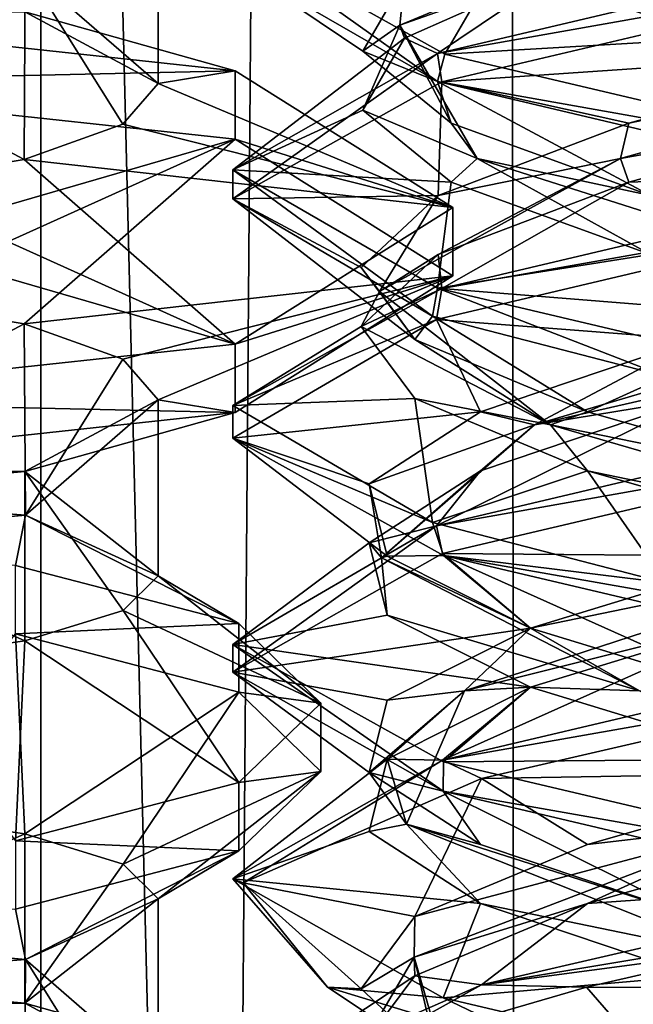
# Model space of a CAD drawing. Header units: millimetres. Extents: x -18.9 to 18.9, y -8.8 to 39.
# Tile 97 of 256: x 8 to 9.3, y 2.7 to 4.8. Entities that reach past the tile are written whole.
import ezdxf

# ---------------------------------------------------------------- set-up
doc = ezdxf.new("R2010")
doc.units = ezdxf.units.MM
doc.header["$LTSCALE"] = 65.185185
for name, color, linetype in [('1', 7, 'CONTINUOUS'), ('15', 7, 'CONTINUOUS'), ('1544', 7, 'CONTINUOUS'), ('1545', 7, 'CONTINUOUS'), ('1606', 7, 'CONTINUOUS'), ('1608', 7, 'CONTINUOUS'), ('1610', 7, 'CONTINUOUS'), ('1612', 7, 'CONTINUOUS'), ('1614', 7, 'CONTINUOUS'), ('1616', 7, 'CONTINUOUS'), ('1626', 7, 'CONTINUOUS'), ('1853', 7, 'CONTINUOUS'), ('1861', 7, 'CONTINUOUS'), ('1862', 7, 'CONTINUOUS'), ('1863', 7, 'CONTINUOUS'), ('1864', 7, 'CONTINUOUS'), ('1874', 7, 'CONTINUOUS'), ('1875', 7, 'CONTINUOUS'), ('1876', 7, 'CONTINUOUS'), ('1886', 7, 'CONTINUOUS'), ('1887', 7, 'CONTINUOUS'), ('1888', 7, 'CONTINUOUS'), ('1906', 7, 'CONTINUOUS'), ('1907', 7, 'CONTINUOUS'), ('1908', 7, 'CONTINUOUS'), ('1909', 7, 'CONTINUOUS'), ('7', 7, 'CONTINUOUS'), ('8', 7, 'CONTINUOUS')]:
    doc.layers.add(name, color=color, linetype=linetype)

msp = doc.modelspace()

# ---------------------------------------------------------------- linework, layer by layer
at = {"layer": '1', "color": 7, "linetype": 'Continuous'}
for points in [[(4.2931, 26.4, -16.8621), (9.0291, 26.4, -14.874), (6.4071, -3.5, -16.1774), (4.2931, 26.4, -16.8621)], [(6.4071, -3.5, -16.1774), (9.0291, 26.4, -14.874), (9.0598, -3.5, -14.8553), (6.4071, -3.5, -16.1774)], [(9.0291, 26.4, -14.874), (12.9799, 26.4, -11.588), (9.0598, -3.5, -14.8553), (9.0291, 26.4, -14.874)], [(9.0598, -3.5, -14.8553), (12.9799, 26.4, -11.588), (11.4495, -3.5, -13.1023), (9.0598, -3.5, -14.8553)]]:
    msp.add_3dface(points, dxfattribs=at)
at = {"layer": '15', "color": 7, "linetype": 'Continuous'}
for points in [[(9.1871, 26.4658, 14.7769), (10.7441, -3.5, 13.6867), (9.3172, 26.6, 14.6952), (9.1871, 26.4658, 14.7769)], [(9.021, 26.4, 14.8789), (10.7441, -3.5, 13.6867), (9.1731, 26.4554, 14.7856), (9.021, 26.4, 14.8789)], [(9.1731, 26.4554, 14.7856), (10.7441, -3.5, 13.6867), (9.1871, 26.4658, 14.7769), (9.1731, 26.4554, 14.7856)], [(5.9019, -3.5, 16.3685), (9.021, 26.4, 14.8789), (3.603, 26.4, 17.0228), (5.9019, -3.5, 16.3685)], [(5.9019, -3.5, 16.3685), (10.7441, -3.5, 13.6867), (9.021, 26.4, 14.8789), (5.9019, -3.5, 16.3685)]]:
    msp.add_3dface(points, dxfattribs=at)
at = {"layer": '1544', "color": 7, "linetype": 'Continuous'}
for points in [[(8.3, 4.6849, -12.2082), (8.0176, 4.837, -12.884), (8.3, 5.0576, -12.2082), (8.3, 4.6849, -12.2082)], [(7.35, 3.8215, -13.1582), (7.7081, 4.2265, -13.0881), (8.0159, 4.1761, -12.8858), (7.35, 3.8215, -13.1582)], [(8.019, 3.7707, -12.8826), (7.35, 3.8215, -13.1582), (8.0159, 4.1761, -12.8858), (8.019, 3.7707, -12.8826)], [(8.019, 3.7707, -12.8826), (8.0159, 4.1761, -12.8858), (8.2256, 4.1014, -12.5767), (8.019, 3.7707, -12.8826)], [(8.019, 3.7707, -12.8826), (8.2256, 4.1014, -12.5767), (8.3, 4.0151, -12.2082), (8.019, 3.7707, -12.8826)], [(8.3, 3.6424, -12.2082), (8.019, 3.7707, -12.8826), (8.3, 4.0151, -12.2082), (8.3, 3.6424, -12.2082)], [(7.7094, 3.1397, -13.0876), (8.0174, 3.0954, -12.8843), (7.35, 2.797, -13.1582), (7.7094, 3.1397, -13.0876)], [(7.35, 2.797, -13.1582), (8.0174, 3.0954, -12.8843), (8.0176, 2.737, -12.884), (7.35, 2.797, -13.1582)], [(8.0174, 3.0954, -12.8843), (8.2261, 3.031, -12.5756), (8.0176, 2.737, -12.884), (8.0174, 3.0954, -12.8843)], [(8.2261, 3.031, -12.5756), (8.3, 2.9576, -12.2082), (8.0176, 2.737, -12.884), (8.2261, 3.031, -12.5756)], [(8.3, 2.9576, -12.2082), (8.3, 2.5849, -12.2082), (8.0176, 2.737, -12.884), (8.3, 2.9576, -12.2082)]]:
    msp.add_3dface(points, dxfattribs=at)
at = {"layer": '1545', "color": 7, "linetype": 'Continuous'}
for points in [[(8.3, 4.6849, -12.2082), (8.3, 5.0576, -12.2082), (8.0185, 4.9292, -11.5332), (8.3, 4.6849, -12.2082)], [(7.35, 4.8785, -11.2582), (8.0159, 4.5239, -11.5306), (8.0185, 4.9292, -11.5332), (7.35, 4.8785, -11.2582)], [(8.0159, 4.5239, -11.5306), (8.2256, 4.5986, -11.8396), (8.0185, 4.9292, -11.5332), (8.0159, 4.5239, -11.5306)], [(8.2256, 4.5986, -11.8396), (8.3, 4.6849, -12.2082), (8.0185, 4.9292, -11.5332), (8.2256, 4.5986, -11.8396)], [(7.7081, 4.4735, -11.3283), (8.0159, 4.5239, -11.5306), (7.35, 4.8785, -11.2582), (7.7081, 4.4735, -11.3283)], [(8.3, 3.6424, -12.2082), (8.3, 4.0151, -12.2082), (8.0176, 3.863, -11.5323), (8.3, 3.6424, -12.2082)], [(8.0174, 3.5046, -11.5321), (8.0176, 3.863, -11.5323), (7.35, 3.803, -11.2582), (8.0174, 3.5046, -11.5321)], [(8.0174, 3.5046, -11.5321), (8.2261, 3.569, -11.8408), (8.0176, 3.863, -11.5323), (8.0174, 3.5046, -11.5321)], [(8.2261, 3.569, -11.8408), (8.3, 3.6424, -12.2082), (8.0176, 3.863, -11.5323), (8.2261, 3.569, -11.8408)], [(7.7093, 3.4603, -11.3288), (8.0174, 3.5046, -11.5321), (7.35, 3.803, -11.2582), (7.7093, 3.4603, -11.3288)], [(8.3, 2.9576, -12.2082), (8.019, 2.8293, -11.5337), (8.3, 2.5849, -12.2082), (8.3, 2.9576, -12.2082)], [(8.019, 2.8293, -11.5337), (7.35, 2.7785, -11.2582), (8.0159, 2.4239, -11.5306), (8.019, 2.8293, -11.5337)], [(8.019, 2.8293, -11.5337), (8.0159, 2.4239, -11.5306), (8.2256, 2.4986, -11.8396), (8.019, 2.8293, -11.5337)], [(8.019, 2.8293, -11.5337), (8.2256, 2.4986, -11.8396), (8.3, 2.5849, -12.2082), (8.019, 2.8293, -11.5337)], [(7.35, 2.7785, -11.2582), (7.7081, 2.3735, -11.3283), (8.0159, 2.4239, -11.5306), (7.35, 2.7785, -11.2582)]]:
    msp.add_3dface(points, dxfattribs=at)
at = {"layer": '1606', "color": 7, "linetype": 'Continuous'}
for points in [[(8.4715, 3.5408, -12.8139), (7.9975, 3.5191, -13.3106), (7.9975, 3.664, -13.2716), (8.4715, 3.5408, -12.8139)], [(8.4715, 3.3959, -12.8529), (7.9975, 3.5191, -13.3106), (8.4715, 3.5408, -12.8139), (8.4715, 3.3959, -12.8529)], [(8.645, 3.3724, -12.1887), (8.4715, 3.3959, -12.8529), (8.4715, 3.5408, -12.8139), (8.645, 3.3724, -12.1887)], [(8.645, 3.2276, -12.2277), (8.4715, 3.3959, -12.8529), (8.645, 3.3724, -12.1887), (8.645, 3.2276, -12.2277)], [(8.4715, 3.2041, -11.5635), (8.645, 3.2276, -12.2277), (8.645, 3.3724, -12.1887), (8.4715, 3.2041, -11.5635)], [(8.4715, 3.0592, -11.6025), (8.645, 3.2276, -12.2277), (8.4715, 3.2041, -11.5635), (8.4715, 3.0592, -11.6025)], [(7.9975, 3.0809, -11.1058), (8.4715, 3.0592, -11.6025), (8.4715, 3.2041, -11.5635), (7.9975, 3.0809, -11.1058)], [(7.9975, 2.936, -11.1448), (8.4715, 3.0592, -11.6025), (7.9975, 3.0809, -11.1058), (7.9975, 2.936, -11.1448)]]:
    msp.add_3dface(points, dxfattribs=at)
at = {"layer": '1608', "color": 7, "linetype": 'Continuous'}
for points in [[(7.7094, 3.1397, -13.0876), (7.9975, 3.5191, -13.3106), (8.0174, 3.0954, -12.8843), (7.7094, 3.1397, -13.0876)], [(7.9975, 3.5191, -13.3106), (8.4715, 3.3959, -12.8529), (8.0174, 3.0954, -12.8843), (7.9975, 3.5191, -13.3106)], [(8.0174, 3.0954, -12.8843), (8.4715, 3.3959, -12.8529), (8.2261, 3.031, -12.5756), (8.0174, 3.0954, -12.8843)], [(8.4715, 3.3959, -12.8529), (8.645, 3.2276, -12.2277), (8.2261, 3.031, -12.5756), (8.4715, 3.3959, -12.8529)], [(8.2261, 3.031, -12.5756), (8.645, 3.2276, -12.2277), (8.3, 2.9576, -12.2082), (8.2261, 3.031, -12.5756)], [(8.645, 3.2276, -12.2277), (8.4715, 3.0592, -11.6025), (8.3, 2.9576, -12.2082), (8.645, 3.2276, -12.2277)], [(8.4715, 3.0592, -11.6025), (7.9975, 2.936, -11.1448), (8.019, 2.8293, -11.5337), (8.4715, 3.0592, -11.6025)], [(8.3, 2.9576, -12.2082), (8.4715, 3.0592, -11.6025), (8.019, 2.8293, -11.5337), (8.3, 2.9576, -12.2082)], [(7.9975, 2.936, -11.1448), (7.35, 2.8909, -10.9772), (8.019, 2.8293, -11.5337), (7.9975, 2.936, -11.1448)], [(8.019, 2.8293, -11.5337), (7.35, 2.8909, -10.9772), (7.35, 2.7785, -11.2582), (8.019, 2.8293, -11.5337)]]:
    msp.add_3dface(points, dxfattribs=at)
at = {"layer": '1610', "color": 7, "linetype": 'Continuous'}
for points in [[(8.019, 3.7707, -12.8826), (7.35, 3.7091, -13.4392), (7.35, 3.8215, -13.1582), (8.019, 3.7707, -12.8826)], [(7.9975, 3.664, -13.2716), (7.35, 3.7091, -13.4392), (8.019, 3.7707, -12.8826), (7.9975, 3.664, -13.2716)], [(8.4715, 3.5408, -12.8139), (7.9975, 3.664, -13.2716), (8.019, 3.7707, -12.8826), (8.4715, 3.5408, -12.8139)], [(8.3, 3.6424, -12.2082), (8.4715, 3.5408, -12.8139), (8.019, 3.7707, -12.8826), (8.3, 3.6424, -12.2082)], [(8.2261, 3.569, -11.8408), (8.645, 3.3724, -12.1887), (8.3, 3.6424, -12.2082), (8.2261, 3.569, -11.8408)], [(8.645, 3.3724, -12.1887), (8.4715, 3.5408, -12.8139), (8.3, 3.6424, -12.2082), (8.645, 3.3724, -12.1887)], [(8.0174, 3.5046, -11.5321), (8.4715, 3.2041, -11.5635), (8.2261, 3.569, -11.8408), (8.0174, 3.5046, -11.5321)], [(8.4715, 3.2041, -11.5635), (8.645, 3.3724, -12.1887), (8.2261, 3.569, -11.8408), (8.4715, 3.2041, -11.5635)], [(7.7093, 3.4603, -11.3288), (7.9975, 3.0809, -11.1058), (8.0174, 3.5046, -11.5321), (7.7093, 3.4603, -11.3288)], [(7.9975, 3.0809, -11.1058), (8.4715, 3.2041, -11.5635), (8.0174, 3.5046, -11.5321), (7.9975, 3.0809, -11.1058)]]:
    msp.add_3dface(points, dxfattribs=at)
at = {"layer": '1612', "color": 7, "linetype": 'Continuous'}
for points in [[(8.4637, 4.712, -13.2641), (7.35, 4.687, -13.7485), (7.35, 4.8319, -13.7095), (8.4637, 4.712, -13.2641)], [(8.4637, 4.5671, -13.3031), (7.35, 4.687, -13.7485), (8.4637, 4.712, -13.2641), (8.4637, 4.5671, -13.3031)], [(8.925, 4.4224, -12.1887), (8.4637, 4.5671, -13.3031), (8.4637, 4.712, -13.2641), (8.925, 4.4224, -12.1887)], [(8.925, 4.2776, -12.2277), (8.4637, 4.5671, -13.3031), (8.925, 4.4224, -12.1887), (8.925, 4.2776, -12.2277)], [(8.4637, 4.1329, -11.1133), (8.925, 4.2776, -12.2277), (8.925, 4.4224, -12.1887), (8.4637, 4.1329, -11.1133)], [(8.4637, 3.988, -11.1523), (8.925, 4.2776, -12.2277), (8.4637, 4.1329, -11.1133), (8.4637, 3.988, -11.1523)], [(7.35, 4.013, -10.6679), (8.4637, 3.988, -11.1523), (8.4637, 4.1329, -11.1133), (7.35, 4.013, -10.6679)], [(7.35, 3.8681, -10.7068), (8.4637, 3.988, -11.1523), (7.35, 4.013, -10.6679), (7.35, 3.8681, -10.7068)]]:
    msp.add_3dface(points, dxfattribs=at)
at = {"layer": '1614', "color": 7, "linetype": 'Continuous'}
for points in [[(7.35, 4.687, -13.7485), (8.4637, 4.5671, -13.3031), (7.35, 4.2443, -13.1582), (7.35, 4.687, -13.7485)], [(7.35, 4.2443, -13.1582), (8.4637, 4.5671, -13.3031), (7.7081, 4.2265, -13.0881), (7.35, 4.2443, -13.1582)], [(7.7081, 4.2265, -13.0881), (8.4637, 4.5671, -13.3031), (8.0159, 4.1761, -12.8858), (7.7081, 4.2265, -13.0881)], [(8.4637, 4.5671, -13.3031), (8.925, 4.2776, -12.2277), (8.0159, 4.1761, -12.8858), (8.4637, 4.5671, -13.3031)], [(8.0159, 4.1761, -12.8858), (8.925, 4.2776, -12.2277), (8.2256, 4.1014, -12.5767), (8.0159, 4.1761, -12.8858)], [(8.2256, 4.1014, -12.5767), (8.925, 4.2776, -12.2277), (8.3, 4.0151, -12.2082), (8.2256, 4.1014, -12.5767)], [(8.925, 4.2776, -12.2277), (8.4637, 3.988, -11.1523), (8.3, 4.0151, -12.2082), (8.925, 4.2776, -12.2277)], [(8.3, 4.0151, -12.2082), (8.4637, 3.988, -11.1523), (8.0176, 3.863, -11.5323), (8.3, 4.0151, -12.2082)], [(8.4637, 3.988, -11.1523), (7.35, 3.8681, -10.7068), (8.0176, 3.863, -11.5323), (8.4637, 3.988, -11.1523)], [(8.0176, 3.863, -11.5323), (7.35, 3.8681, -10.7068), (7.35, 3.803, -11.2582), (8.0176, 3.863, -11.5323)]]:
    msp.add_3dface(points, dxfattribs=at)
at = {"layer": '1616', "color": 7, "linetype": 'Continuous'}
for points in [[(8.4637, 4.712, -13.2641), (7.35, 4.8319, -13.7095), (8.0176, 4.837, -12.884), (8.4637, 4.712, -13.2641)], [(8.3, 4.6849, -12.2082), (8.4637, 4.712, -13.2641), (8.0176, 4.837, -12.884), (8.3, 4.6849, -12.2082)], [(8.925, 4.4224, -12.1887), (8.4637, 4.712, -13.2641), (8.3, 4.6849, -12.2082), (8.925, 4.4224, -12.1887)], [(8.2256, 4.5986, -11.8396), (8.925, 4.4224, -12.1887), (8.3, 4.6849, -12.2082), (8.2256, 4.5986, -11.8396)], [(8.0159, 4.5239, -11.5306), (8.925, 4.4224, -12.1887), (8.2256, 4.5986, -11.8396), (8.0159, 4.5239, -11.5306)], [(7.7081, 4.4735, -11.3283), (8.4637, 4.1329, -11.1133), (8.0159, 4.5239, -11.5306), (7.7081, 4.4735, -11.3283)], [(8.4637, 4.1329, -11.1133), (8.925, 4.4224, -12.1887), (8.0159, 4.5239, -11.5306), (8.4637, 4.1329, -11.1133)], [(7.35, 4.4557, -11.2582), (8.4637, 4.1329, -11.1133), (7.7081, 4.4735, -11.3283), (7.35, 4.4557, -11.2582)], [(7.35, 4.013, -10.6679), (8.4637, 4.1329, -11.1133), (7.35, 4.4557, -11.2582), (7.35, 4.013, -10.6679)]]:
    msp.add_3dface(points, dxfattribs=at)
at = {"layer": '1626', "color": 7, "linetype": 'Continuous'}
for points in [[(7.35, 2.7319, -13.7095), (7.35, 2.797, -13.1582), (8.0176, 2.737, -12.884), (7.35, 2.7319, -13.7095)], [(7.35, 2.7319, -13.7095), (8.0176, 2.737, -12.884), (8.4637, 2.612, -13.2641), (7.35, 2.7319, -13.7095)], [(8.0176, 2.737, -12.884), (8.3, 2.5849, -12.2082), (8.4637, 2.612, -13.2641), (8.0176, 2.737, -12.884)]]:
    msp.add_3dface(points, dxfattribs=at)
at = {"layer": '1853', "color": 7, "linetype": 'Continuous'}
for points in [[(8.8925, 4.6891, 7.3011), (8.4586, 4.9394, 8.3652), (8.4586, 4.9978, 8.3457), (8.8925, 4.6891, 7.3011)], [(8.9077, 4.7471, 7.2859), (8.8925, 4.6891, 7.3011), (8.4586, 4.9978, 8.3457), (8.9077, 4.7471, 7.2859)], [(9.9586, 5, 9.8562), (8.8925, 4.7484, 9.4115), (9.9586, 4.9375, 9.8562), (9.9586, 5, 9.8562)], [(9.9586, 4.9375, 9.8562), (8.8925, 4.7484, 9.4115), (8.9017, 4.6886, 9.4207), (9.9586, 4.9375, 9.8562)], [(8.8925, 4.7484, 9.4115), (8.4586, 4.5019, 8.3652), (8.4586, 4.4404, 8.3699), (8.8925, 4.7484, 9.4115)], [(8.9017, 4.6886, 9.4207), (8.8925, 4.7484, 9.4115), (8.4586, 4.4404, 8.3699), (8.9017, 4.6886, 9.4207)], [(9.9586, 4.5, 6.8562), (8.8925, 4.6891, 7.3011), (8.9077, 4.7471, 7.2859), (9.9586, 4.5, 6.8562)], [(9.9586, 4.4375, 6.8562), (8.8925, 4.6891, 7.3011), (9.9586, 4.5, 6.8562), (9.9586, 4.4375, 6.8562)], [(8.4586, 4.5019, 8.3652), (8.8925, 4.2516, 7.3011), (8.882, 4.1923, 7.3117), (8.4586, 4.5019, 8.3652)], [(8.4586, 4.4404, 8.3699), (8.4586, 4.5019, 8.3652), (8.882, 4.1923, 7.3117), (8.4586, 4.4404, 8.3699)], [(9.9586, 4.4375, 9.8562), (9.9586, 4.5, 9.8562), (8.9017, 4.2511, 9.4207), (9.9586, 4.4375, 9.8562)], [(8.8902, 4.1852, 9.4091), (9.9586, 4.4375, 9.8562), (8.9017, 4.2511, 9.4207), (8.8902, 4.1852, 9.4091)], [(8.4586, 4.0029, 8.3699), (8.8902, 4.1852, 9.4091), (8.9017, 4.2511, 9.4207), (8.4586, 4.0029, 8.3699)], [(8.882, 4.1923, 7.3117), (8.8925, 4.2516, 7.3011), (9.3755, 4.0646, 6.9742), (8.882, 4.1923, 7.3117)], [(8.8925, 4.2516, 7.3011), (9.9586, 4, 6.8562), (9.3755, 4.0646, 6.9742), (8.8925, 4.2516, 7.3011)], [(8.4587, 3.934, 8.3398), (8.8902, 4.1852, 9.4091), (8.4586, 4.0029, 8.3699), (8.4587, 3.934, 8.3398)], [(8.882, 3.7548, 7.3117), (8.4587, 3.934, 8.3398), (8.4586, 4.0029, 8.3699), (8.882, 3.7548, 7.3117)], [(9.9586, 3.9375, 9.8562), (9.9586, 4, 9.8562), (8.8902, 3.7477, 9.4091), (9.9586, 3.9375, 9.8562)], [(8.905, 3.6854, 7.2885), (8.4587, 3.934, 8.3398), (8.882, 3.7548, 7.3117), (8.905, 3.6854, 7.2885)], [(8.9032, 3.6891, 9.4222), (9.9586, 3.9375, 9.8562), (8.8902, 3.7477, 9.4091), (8.9032, 3.6891, 9.4222)], [(9.3755, 3.6271, 6.9742), (8.905, 3.6854, 7.2885), (8.882, 3.7548, 7.3117), (9.3755, 3.6271, 6.9742)], [(8.4586, 3.4379, 8.358), (8.9032, 3.6891, 9.4222), (8.8902, 3.7477, 9.4091), (8.4586, 3.4379, 8.358)], [(8.4587, 3.4965, 8.3398), (8.4586, 3.4379, 8.358), (8.8902, 3.7477, 9.4091), (8.4587, 3.4965, 8.3398)], [(9.9586, 3.4375, 6.8562), (8.905, 3.6854, 7.2885), (9.9586, 3.5, 6.8562), (9.9586, 3.4375, 6.8562)], [(9.9586, 3.5, 6.8562), (8.905, 3.6854, 7.2885), (9.3755, 3.6271, 6.9742), (9.9586, 3.5, 6.8562)], [(8.9044, 3.1856, 7.2891), (8.4586, 3.4379, 8.358), (8.4587, 3.4965, 8.3398), (8.9044, 3.1856, 7.2891)], [(8.905, 3.2479, 7.2885), (8.9044, 3.1856, 7.2891), (8.4587, 3.4965, 8.3398), (8.905, 3.2479, 7.2885)], [(9.9586, 3.4375, 9.8562), (9.9586, 3.5, 9.8562), (8.9032, 3.2516, 9.4222), (9.9586, 3.4375, 9.8562)], [(8.9859, 3.2129, 9.4982), (9.9586, 3.4375, 9.8562), (8.9032, 3.2516, 9.4222), (8.9859, 3.2129, 9.4982)], [(8.4586, 3.0004, 8.358), (8.4803, 2.9918, 8.6108), (8.9032, 3.2516, 9.4222), (8.4586, 3.0004, 8.358)], [(8.4803, 2.9918, 8.6108), (8.9859, 3.2129, 9.4982), (8.9032, 3.2516, 9.4222), (8.4803, 2.9918, 8.6108)], [(9.9586, 3, 6.8562), (8.9044, 3.1856, 7.2891), (8.905, 3.2479, 7.2885), (9.9586, 3, 6.8562)], [(9.9586, 2.9375, 6.8562), (8.9044, 3.1856, 7.2891), (9.9586, 3, 6.8562), (9.9586, 2.9375, 6.8562)], [(8.6595, 2.7708, 7.6062), (8.4803, 2.9918, 8.6108), (8.4586, 3.0004, 8.358), (8.6595, 2.7708, 7.6062)], [(8.9044, 2.7481, 7.2891), (8.6595, 2.7708, 7.6062), (8.4586, 3.0004, 8.358), (8.9044, 2.7481, 7.2891)], [(9.9586, 3, 9.8562), (8.9859, 2.7754, 9.4982), (9.9586, 2.9375, 9.8562), (9.9586, 3, 9.8562)], [(9.9586, 2.9375, 9.8562), (8.9859, 2.7754, 9.4982), (9.5649, 2.853, 9.8037), (9.9586, 2.9375, 9.8562)], [(9.5649, 2.853, 9.8037), (8.9859, 2.7754, 9.4982), (9.2086, 2.7708, 9.6553), (9.5649, 2.853, 9.8037)], [(8.9859, 2.7754, 9.4982), (8.4803, 2.5543, 8.6108), (8.7231, 2.6294, 9.2068), (8.9859, 2.7754, 9.4982)], [(9.2086, 2.7708, 9.6553), (8.9859, 2.7754, 9.4982), (8.7231, 2.6294, 9.2068), (9.2086, 2.7708, 9.6553)], [(9.2019, 2.6058, 7.0611), (8.6595, 2.7708, 7.6062), (8.9044, 2.7481, 7.2891), (9.2019, 2.6058, 7.0611)], [(9.9586, 2.5, 6.8562), (9.2019, 2.6058, 7.0611), (8.9044, 2.7481, 7.2891), (9.9586, 2.5, 6.8562)]]:
    msp.add_3dface(points, dxfattribs=at)
at = {"layer": '1861', "color": 7, "linetype": 'Continuous'}
msp.add_3dface([(8.6595, 2.7708, 7.6062), (9.2019, 2.6058, 7.0611), (8.8939, 2.6146, 7.7416), (8.6595, 2.7708, 7.6062)], dxfattribs=at)
at = {"layer": '1862', "color": 7, "linetype": 'Continuous'}
for points in [[(8.8925, 4.7484, 9.4115), (9.9586, 5, 9.8562), (9.1684, 4.934, 9.298), (8.8925, 4.7484, 9.4115)], [(8.8228, 4.7812, 8.8267), (8.8925, 4.7484, 9.4115), (9.1684, 4.934, 9.298), (8.8228, 4.7812, 8.8267)], [(8.4586, 4.5019, 8.3652), (8.8925, 4.7484, 9.4115), (8.8228, 4.7812, 8.8267), (8.4586, 4.5019, 8.3652)], [(8.7339, 4.6285, 8.2491), (8.4586, 4.5019, 8.3652), (8.8228, 4.7812, 8.8267), (8.7339, 4.6285, 8.2491)], [(8.9217, 4.4757, 7.6957), (8.4586, 4.5019, 8.3652), (8.7339, 4.6285, 8.2491), (8.9217, 4.4757, 7.6957)], [(8.8925, 4.2516, 7.3011), (8.4586, 4.5019, 8.3652), (8.9217, 4.4757, 7.6957), (8.8925, 4.2516, 7.3011)], [(9.3439, 4.3229, 7.2916), (8.8925, 4.2516, 7.3011), (8.9217, 4.4757, 7.6957), (9.3439, 4.3229, 7.2916)], [(9.905, 4.1701, 7.128), (8.8925, 4.2516, 7.3011), (9.3439, 4.3229, 7.2916), (9.905, 4.1701, 7.128)], [(9.9586, 4, 6.8562), (8.8925, 4.2516, 7.3011), (9.905, 4.1701, 7.128), (9.9586, 4, 6.8562)], [(9.2102, 2.9479, 9.3316), (9.9586, 3, 9.8562), (9.7451, 3.1007, 9.5669), (9.2102, 2.9479, 9.3316)], [(8.9859, 2.7754, 9.4982), (9.9586, 3, 9.8562), (9.2102, 2.9479, 9.3316), (8.9859, 2.7754, 9.4982)], [(8.8444, 2.7951, 8.8758), (8.9859, 2.7754, 9.4982), (9.2102, 2.9479, 9.3316), (8.8444, 2.7951, 8.8758)], [(8.4803, 2.5543, 8.6108), (8.9859, 2.7754, 9.4982), (8.8444, 2.7951, 8.8758), (8.4803, 2.5543, 8.6108)], [(8.7304, 2.6424, 8.3026), (8.4803, 2.5543, 8.6108), (8.8444, 2.7951, 8.8758), (8.7304, 2.6424, 8.3026)]]:
    msp.add_3dface(points, dxfattribs=at)
at = {"layer": '1863', "color": 7, "linetype": 'Continuous'}
for points in [[(8.8124, 4.8085, 8.6882), (9.1684, 4.934, 9.298), (9.4909, 5.0905, 9.454), (8.8124, 4.8085, 8.6882)], [(8.8124, 4.8085, 8.6882), (9.4909, 5.0905, 9.454), (8.8228, 4.9062, 8.8267), (8.8124, 4.8085, 8.6882)], [(8.8228, 4.7812, 8.8267), (9.1684, 4.934, 9.298), (8.8124, 4.8085, 8.6882), (8.8228, 4.7812, 8.8267)], [(8.7339, 4.7535, 8.2491), (8.8124, 4.8085, 8.6882), (8.8228, 4.9062, 8.8267), (8.7339, 4.7535, 8.2491)], [(8.7339, 4.6285, 8.2491), (8.8228, 4.7812, 8.8267), (8.8124, 4.8085, 8.6882), (8.7339, 4.6285, 8.2491)], [(8.9765, 4.5264, 7.6784), (8.7339, 4.6285, 8.2491), (8.8124, 4.8085, 8.6882), (8.9765, 4.5264, 7.6784)], [(8.9217, 4.6007, 7.6957), (8.8124, 4.8085, 8.6882), (8.7339, 4.7535, 8.2491), (8.9217, 4.6007, 7.6957)], [(8.9765, 4.5264, 7.6784), (8.8124, 4.8085, 8.6882), (8.9217, 4.6007, 7.6957), (8.9765, 4.5264, 7.6784)], [(8.9217, 4.4757, 7.6957), (8.7339, 4.6285, 8.2491), (8.9765, 4.5264, 7.6784), (8.9217, 4.4757, 7.6957)], [(9.3439, 4.4479, 7.2916), (8.9765, 4.5264, 7.6784), (8.9217, 4.6007, 7.6957), (9.3439, 4.4479, 7.2916)], [(9.3439, 4.3229, 7.2916), (8.9217, 4.4757, 7.6957), (8.9765, 4.5264, 7.6784), (9.3439, 4.3229, 7.2916)], [(9.8626, 4.2444, 7.1668), (9.3439, 4.3229, 7.2916), (8.9765, 4.5264, 7.6784), (9.8626, 4.2444, 7.1668)], [(9.8626, 4.2444, 7.1668), (8.9765, 4.5264, 7.6784), (9.3439, 4.4479, 7.2916), (9.8626, 4.2444, 7.1668)], [(9.2102, 3.0729, 9.3316), (9.5807, 3.1162, 9.4881), (9.7451, 3.2257, 9.5669), (9.2102, 3.0729, 9.3316)], [(8.8428, 2.8341, 8.7794), (9.2102, 2.9479, 9.3316), (9.5807, 3.1162, 9.4881), (8.8428, 2.8341, 8.7794)], [(8.8428, 2.8341, 8.7794), (9.5807, 3.1162, 9.4881), (8.8444, 2.9201, 8.8758), (8.8428, 2.8341, 8.7794)], [(8.8444, 2.9201, 8.8758), (9.5807, 3.1162, 9.4881), (9.2102, 3.0729, 9.3316), (8.8444, 2.9201, 8.8758)], [(9.2102, 2.9479, 9.3316), (9.7451, 3.1007, 9.5669), (9.5807, 3.1162, 9.4881), (9.2102, 2.9479, 9.3316)], [(8.8444, 2.7951, 8.8758), (9.2102, 2.9479, 9.3316), (8.8428, 2.8341, 8.7794), (8.8444, 2.7951, 8.8758)], [(8.7304, 2.7674, 8.3026), (8.8428, 2.8341, 8.7794), (8.8444, 2.9201, 8.8758), (8.7304, 2.7674, 8.3026)], [(8.9252, 2.5521, 7.7596), (8.7304, 2.6424, 8.3026), (8.8428, 2.8341, 8.7794), (8.9252, 2.5521, 7.7596)], [(8.8939, 2.6146, 7.7416), (8.8428, 2.8341, 8.7794), (8.7304, 2.7674, 8.3026), (8.8939, 2.6146, 7.7416)], [(8.7304, 2.6424, 8.3026), (8.8444, 2.7951, 8.8758), (8.8428, 2.8341, 8.7794), (8.7304, 2.6424, 8.3026)], [(8.8939, 2.6146, 7.7416), (8.9252, 2.5521, 7.7596), (8.8428, 2.8341, 8.7794), (8.8939, 2.6146, 7.7416)]]:
    msp.add_3dface(points, dxfattribs=at)
at = {"layer": '1864', "color": 7, "linetype": 'Continuous'}
for points in [[(8.4586, 4.9394, 8.3652), (8.8925, 4.6891, 7.3011), (8.7339, 4.7535, 8.2491), (8.4586, 4.9394, 8.3652)], [(8.4586, 4.9394, 8.3652), (8.7339, 4.7535, 8.2491), (8.8228, 4.9062, 8.8267), (8.4586, 4.9394, 8.3652)], [(8.8925, 4.6891, 7.3011), (8.9217, 4.6007, 7.6957), (8.7339, 4.7535, 8.2491), (8.8925, 4.6891, 7.3011)], [(8.8925, 4.6891, 7.3011), (9.9586, 4.4375, 6.8562), (9.3439, 4.4479, 7.2916), (8.8925, 4.6891, 7.3011)], [(8.8925, 4.6891, 7.3011), (9.3439, 4.4479, 7.2916), (8.9217, 4.6007, 7.6957), (8.8925, 4.6891, 7.3011)], [(9.9586, 3.4375, 9.8562), (8.9859, 3.2129, 9.4982), (9.7451, 3.2257, 9.5669), (9.9586, 3.4375, 9.8562)], [(8.9859, 3.2129, 9.4982), (8.4803, 2.9918, 8.6108), (8.8444, 2.9201, 8.8758), (8.9859, 3.2129, 9.4982)], [(8.9859, 3.2129, 9.4982), (8.8444, 2.9201, 8.8758), (9.2102, 3.0729, 9.3316), (8.9859, 3.2129, 9.4982)], [(8.9859, 3.2129, 9.4982), (9.2102, 3.0729, 9.3316), (9.7451, 3.2257, 9.5669), (8.9859, 3.2129, 9.4982)], [(8.4803, 2.9918, 8.6108), (8.6595, 2.7708, 7.6062), (8.7304, 2.7674, 8.3026), (8.4803, 2.9918, 8.6108)], [(8.4803, 2.9918, 8.6108), (8.7304, 2.7674, 8.3026), (8.8444, 2.9201, 8.8758), (8.4803, 2.9918, 8.6108)], [(8.6595, 2.7708, 7.6062), (8.8939, 2.6146, 7.7416), (8.7304, 2.7674, 8.3026), (8.6595, 2.7708, 7.6062)]]:
    msp.add_3dface(points, dxfattribs=at)
at = {"layer": '1874', "color": 7, "linetype": 'Continuous'}
for points in [[(8.9077, 4.7471, 7.2859), (8.4586, 4.9978, 8.3457), (9.0168, 4.934, 7.566), (8.9077, 4.7471, 7.2859)], [(9.4881, 4.7812, 7.2205), (8.9077, 4.7471, 7.2859), (9.0168, 4.934, 7.566), (9.4881, 4.7812, 7.2205)], [(9.9586, 4.5, 6.8562), (8.9077, 4.7471, 7.2859), (9.4881, 4.7812, 7.2205), (9.9586, 4.5, 6.8562)], [(8.9032, 3.2516, 9.4222), (9.9586, 3.5, 9.8562), (9.5889, 3.559, 9.5287), (8.9032, 3.2516, 9.4222)], [(9.0893, 3.4062, 9.2255), (8.9032, 3.2516, 9.4222), (9.5889, 3.559, 9.5287), (9.0893, 3.4062, 9.2255)], [(8.7861, 3.2535, 8.7259), (8.9032, 3.2516, 9.4222), (9.0893, 3.4062, 9.2255), (8.7861, 3.2535, 8.7259)], [(8.4586, 3.0004, 8.358), (8.9032, 3.2516, 9.4222), (8.7861, 3.2535, 8.7259), (8.4586, 3.0004, 8.358)], [(8.7479, 3.1007, 8.1428), (8.4586, 3.0004, 8.358), (8.7861, 3.2535, 8.7259), (8.7479, 3.1007, 8.1428)], [(8.9833, 2.9479, 7.6078), (8.4586, 3.0004, 8.358), (8.7479, 3.1007, 8.1428), (8.9833, 2.9479, 7.6078)], [(8.9044, 2.7481, 7.2891), (8.4586, 3.0004, 8.358), (8.9833, 2.9479, 7.6078), (8.9044, 2.7481, 7.2891)], [(9.439, 2.7951, 7.2421), (8.9044, 2.7481, 7.2891), (8.9833, 2.9479, 7.6078), (9.439, 2.7951, 7.2421)], [(9.9586, 2.5, 6.8562), (8.9044, 2.7481, 7.2891), (9.439, 2.7951, 7.2421), (9.9586, 2.5, 6.8562)]]:
    msp.add_3dface(points, dxfattribs=at)
at = {"layer": '1875', "color": 7, "linetype": 'Continuous'}
for points in [[(9.6266, 4.8085, 7.2101), (9.0168, 4.934, 7.566), (8.8608, 5.0905, 7.8885), (9.6266, 4.8085, 7.2101)], [(9.6266, 4.8085, 7.2101), (8.8608, 5.0905, 7.8885), (9.4881, 4.9062, 7.2205), (9.6266, 4.8085, 7.2101)], [(9.4881, 4.7812, 7.2205), (9.0168, 4.934, 7.566), (9.6266, 4.8085, 7.2101), (9.4881, 4.7812, 7.2205)], [(8.95, 3.3982, 8.994), (9.5889, 3.559, 9.5287), (9.8147, 3.6803, 9.5408), (8.95, 3.3982, 8.994)], [(8.95, 3.3982, 8.994), (9.8147, 3.6803, 9.5408), (9.0893, 3.5312, 9.2255), (8.95, 3.3982, 8.994)], [(9.0893, 3.5312, 9.2255), (9.8147, 3.6803, 9.5408), (9.5889, 3.684, 9.5287), (9.0893, 3.5312, 9.2255)], [(9.0893, 3.4062, 9.2255), (9.5889, 3.559, 9.5287), (8.95, 3.3982, 8.994), (9.0893, 3.4062, 9.2255)], [(8.7861, 3.3785, 8.7259), (8.95, 3.3982, 8.994), (9.0893, 3.5312, 9.2255), (8.7861, 3.3785, 8.7259)], [(8.7861, 3.2535, 8.7259), (9.0893, 3.4062, 9.2255), (8.95, 3.3982, 8.994), (8.7861, 3.2535, 8.7259)], [(8.8267, 3.1162, 7.9784), (8.95, 3.3982, 8.994), (8.7479, 3.2257, 8.1428), (8.8267, 3.1162, 7.9784)], [(8.7479, 3.2257, 8.1428), (8.95, 3.3982, 8.994), (8.7861, 3.3785, 8.7259), (8.7479, 3.2257, 8.1428)], [(8.8267, 3.1162, 7.9784), (8.7861, 3.2535, 8.7259), (8.95, 3.3982, 8.994), (8.8267, 3.1162, 7.9784)], [(8.7479, 3.1007, 8.1428), (8.7861, 3.2535, 8.7259), (8.8267, 3.1162, 7.9784), (8.7479, 3.1007, 8.1428)], [(8.9833, 3.0729, 7.6078), (8.8267, 3.1162, 7.9784), (8.7479, 3.2257, 8.1428), (8.9833, 3.0729, 7.6078)], [(8.9833, 2.9479, 7.6078), (8.7479, 3.1007, 8.1428), (8.8267, 3.1162, 7.9784), (8.9833, 2.9479, 7.6078)], [(9.5354, 2.8341, 7.2405), (8.9833, 2.9479, 7.6078), (8.8267, 3.1162, 7.9784), (9.5354, 2.8341, 7.2405)], [(9.5354, 2.8341, 7.2405), (8.8267, 3.1162, 7.9784), (9.439, 2.9201, 7.2421), (9.5354, 2.8341, 7.2405)], [(9.439, 2.9201, 7.2421), (8.8267, 3.1162, 7.9784), (8.9833, 3.0729, 7.6078), (9.439, 2.9201, 7.2421)], [(9.439, 2.7951, 7.2421), (8.9833, 2.9479, 7.6078), (9.5354, 2.8341, 7.2405), (9.439, 2.7951, 7.2421)]]:
    msp.add_3dface(points, dxfattribs=at)
at = {"layer": '1876', "color": 7, "linetype": 'Continuous'}
for points in [[(9.9586, 3.9375, 9.8562), (8.9032, 3.6891, 9.4222), (9.5889, 3.684, 9.5287), (9.9586, 3.9375, 9.8562)], [(8.9032, 3.6891, 9.4222), (8.4586, 3.4379, 8.358), (9.0893, 3.5312, 9.2255), (8.9032, 3.6891, 9.4222)], [(8.9032, 3.6891, 9.4222), (9.0893, 3.5312, 9.2255), (9.5889, 3.684, 9.5287), (8.9032, 3.6891, 9.4222)], [(8.4586, 3.4379, 8.358), (8.7861, 3.3785, 8.7259), (9.0893, 3.5312, 9.2255), (8.4586, 3.4379, 8.358)], [(8.4586, 3.4379, 8.358), (8.9044, 3.1856, 7.2891), (8.7479, 3.2257, 8.1428), (8.4586, 3.4379, 8.358)], [(8.4586, 3.4379, 8.358), (8.7479, 3.2257, 8.1428), (8.7861, 3.3785, 8.7259), (8.4586, 3.4379, 8.358)], [(8.9044, 3.1856, 7.2891), (8.9833, 3.0729, 7.6078), (8.7479, 3.2257, 8.1428), (8.9044, 3.1856, 7.2891)], [(8.9044, 3.1856, 7.2891), (9.9586, 2.9375, 6.8562), (9.439, 2.9201, 7.2421), (8.9044, 3.1856, 7.2891)], [(8.9044, 3.1856, 7.2891), (9.439, 2.9201, 7.2421), (8.9833, 3.0729, 7.6078), (8.9044, 3.1856, 7.2891)]]:
    msp.add_3dface(points, dxfattribs=at)
at = {"layer": '1886', "color": 7, "linetype": 'Continuous'}
for points in [[(8.8902, 3.7477, 9.4091), (9.9586, 4, 9.8562), (9.439, 4.0174, 9.4704), (8.8902, 3.7477, 9.4091)], [(8.9833, 3.8646, 9.1046), (8.8902, 3.7477, 9.4091), (9.439, 4.0174, 9.4704), (8.9833, 3.8646, 9.1046)], [(8.7479, 3.7118, 8.5697), (8.8902, 3.7477, 9.4091), (8.9833, 3.8646, 9.1046), (8.7479, 3.7118, 8.5697)], [(8.4587, 3.4965, 8.3398), (8.8902, 3.7477, 9.4091), (8.7479, 3.7118, 8.5697), (8.4587, 3.4965, 8.3398)], [(8.7861, 3.559, 7.9866), (8.4587, 3.4965, 8.3398), (8.7479, 3.7118, 8.5697), (8.7861, 3.559, 7.9866)], [(9.0893, 3.4062, 7.4869), (8.4587, 3.4965, 8.3398), (8.7861, 3.559, 7.9866), (9.0893, 3.4062, 7.4869)], [(8.905, 3.2479, 7.2885), (8.4587, 3.4965, 8.3398), (9.0893, 3.4062, 7.4869), (8.905, 3.2479, 7.2885)], [(9.5889, 3.2535, 7.1838), (8.905, 3.2479, 7.2885), (9.0893, 3.4062, 7.4869), (9.5889, 3.2535, 7.1838)], [(9.9586, 3, 6.8562), (8.905, 3.2479, 7.2885), (9.5889, 3.2535, 7.1838), (9.9586, 3, 6.8562)]]:
    msp.add_3dface(points, dxfattribs=at)
at = {"layer": '1887', "color": 7, "linetype": 'Continuous'}
for points in [[(9.098, 3.9623, 9.1829), (10.0122, 4.1701, 9.5844), (10.0546, 4.2444, 9.5457), (9.098, 3.9623, 9.1829)], [(9.098, 3.9623, 9.1829), (10.0546, 4.2444, 9.5457), (9.439, 4.1424, 9.4704), (9.098, 3.9623, 9.1829)], [(9.439, 4.0174, 9.4704), (10.0122, 4.1701, 9.5844), (9.098, 3.9623, 9.1829), (9.439, 4.0174, 9.4704)], [(8.9833, 3.9896, 9.1046), (9.098, 3.9623, 9.1829), (9.439, 4.1424, 9.4704), (8.9833, 3.9896, 9.1046)], [(8.9833, 3.8646, 9.1046), (9.439, 4.0174, 9.4704), (9.098, 3.9623, 9.1829), (8.9833, 3.8646, 9.1046)], [(8.7479, 3.8368, 8.5697), (9.098, 3.9623, 9.1829), (8.9833, 3.9896, 9.1046), (8.7479, 3.8368, 8.5697)], [(8.774, 3.6803, 8.2124), (9.098, 3.9623, 9.1829), (8.7479, 3.8368, 8.5697), (8.774, 3.6803, 8.2124)], [(8.774, 3.6803, 8.2124), (8.9833, 3.8646, 9.1046), (9.098, 3.9623, 9.1829), (8.774, 3.6803, 8.2124)], [(8.7479, 3.7118, 8.5697), (8.9833, 3.8646, 9.1046), (8.774, 3.6803, 8.2124), (8.7479, 3.7118, 8.5697)], [(8.7861, 3.684, 7.9866), (8.774, 3.6803, 8.2124), (8.7479, 3.8368, 8.5697), (8.7861, 3.684, 7.9866)], [(8.7861, 3.559, 7.9866), (8.7479, 3.7118, 8.5697), (8.774, 3.6803, 8.2124), (8.7861, 3.559, 7.9866)], [(9.0893, 3.5312, 7.4869), (8.774, 3.6803, 8.2124), (8.7861, 3.684, 7.9866), (9.0893, 3.5312, 7.4869)], [(9.3208, 3.3982, 7.3477), (8.7861, 3.559, 7.9866), (8.774, 3.6803, 8.2124), (9.3208, 3.3982, 7.3477)], [(9.3208, 3.3982, 7.3477), (8.774, 3.6803, 8.2124), (9.0893, 3.5312, 7.4869), (9.3208, 3.3982, 7.3477)], [(9.0893, 3.4062, 7.4869), (8.7861, 3.559, 7.9866), (9.3208, 3.3982, 7.3477), (9.0893, 3.4062, 7.4869)], [(9.5889, 3.3785, 7.1838), (9.3208, 3.3982, 7.3477), (9.0893, 3.5312, 7.4869), (9.5889, 3.3785, 7.1838)], [(9.5889, 3.2535, 7.1838), (9.0893, 3.4062, 7.4869), (9.3208, 3.3982, 7.3477), (9.5889, 3.2535, 7.1838)]]:
    msp.add_3dface(points, dxfattribs=at)
at = {"layer": '1888', "color": 7, "linetype": 'Continuous'}
for points in [[(9.9586, 4.4375, 9.8562), (8.8902, 4.1852, 9.4091), (9.439, 4.1424, 9.4704), (9.9586, 4.4375, 9.8562)], [(8.8902, 4.1852, 9.4091), (8.4587, 3.934, 8.3398), (8.9833, 3.9896, 9.1046), (8.8902, 4.1852, 9.4091)], [(8.8902, 4.1852, 9.4091), (8.9833, 3.9896, 9.1046), (9.439, 4.1424, 9.4704), (8.8902, 4.1852, 9.4091)], [(8.4587, 3.934, 8.3398), (8.7479, 3.8368, 8.5697), (8.9833, 3.9896, 9.1046), (8.4587, 3.934, 8.3398)], [(8.4587, 3.934, 8.3398), (8.905, 3.6854, 7.2885), (8.7861, 3.684, 7.9866), (8.4587, 3.934, 8.3398)], [(8.4587, 3.934, 8.3398), (8.7861, 3.684, 7.9866), (8.7479, 3.8368, 8.5697), (8.4587, 3.934, 8.3398)], [(8.905, 3.6854, 7.2885), (9.0893, 3.5312, 7.4869), (8.7861, 3.684, 7.9866), (8.905, 3.6854, 7.2885)], [(8.905, 3.6854, 7.2885), (9.9586, 3.4375, 6.8562), (9.5889, 3.3785, 7.1838), (8.905, 3.6854, 7.2885)], [(8.905, 3.6854, 7.2885), (9.5889, 3.3785, 7.1838), (9.0893, 3.5312, 7.4869), (8.905, 3.6854, 7.2885)]]:
    msp.add_3dface(points, dxfattribs=at)
at = {"layer": '1906', "color": 7, "linetype": 'Continuous'}
msp.add_3dface([(9.2086, 2.7708, 9.6553), (8.7231, 2.6294, 9.2068), (9.3439, 2.6146, 9.4209), (9.2086, 2.7708, 9.6553)], dxfattribs=at)
at = {"layer": '1907', "color": 7, "linetype": 'Continuous'}
for points in [[(9.298, 4.4757, 9.3931), (9.9586, 4.5, 9.8562), (9.8514, 4.6285, 9.5809), (9.298, 4.4757, 9.3931)], [(8.9017, 4.2511, 9.4207), (9.9586, 4.5, 9.8562), (9.298, 4.4757, 9.3931), (8.9017, 4.2511, 9.4207)], [(8.8939, 4.3229, 8.9709), (8.9017, 4.2511, 9.4207), (9.298, 4.4757, 9.3931), (8.8939, 4.3229, 8.9709)], [(8.7304, 4.1701, 8.4099), (8.9017, 4.2511, 9.4207), (8.8939, 4.3229, 8.9709), (8.7304, 4.1701, 8.4099)], [(8.4586, 4.0029, 8.3699), (8.9017, 4.2511, 9.4207), (8.7304, 4.1701, 8.4099), (8.4586, 4.0029, 8.3699)], [(8.8444, 4.0174, 7.8367), (8.4586, 4.0029, 8.3699), (8.7304, 4.1701, 8.4099), (8.8444, 4.0174, 7.8367)], [(8.882, 3.7548, 7.3117), (8.4586, 4.0029, 8.3699), (8.8444, 4.0174, 7.8367), (8.882, 3.7548, 7.3117)], [(9.2102, 3.8646, 7.3809), (8.882, 3.7548, 7.3117), (8.8444, 4.0174, 7.8367), (9.2102, 3.8646, 7.3809)], [(9.3755, 3.6271, 6.9742), (8.882, 3.7548, 7.3117), (9.2102, 3.8646, 7.3809), (9.3755, 3.6271, 6.9742)], [(9.7451, 3.7118, 7.1455), (9.3755, 3.6271, 6.9742), (9.2102, 3.8646, 7.3809), (9.7451, 3.7118, 7.1455)]]:
    msp.add_3dface(points, dxfattribs=at)
at = {"layer": '1908', "color": 7, "linetype": 'Continuous'}
for points in [[(9.2807, 4.5264, 9.3383), (9.8514, 4.6285, 9.5809), (10.2906, 4.8085, 9.5024), (9.2807, 4.5264, 9.3383)], [(9.2807, 4.5264, 9.3383), (10.2906, 4.8085, 9.5024), (9.298, 4.6007, 9.3931), (9.2807, 4.5264, 9.3383)], [(9.298, 4.6007, 9.3931), (10.2906, 4.8085, 9.5024), (9.8514, 4.7535, 9.5809), (9.298, 4.6007, 9.3931)], [(9.298, 4.4757, 9.3931), (9.8514, 4.6285, 9.5809), (9.2807, 4.5264, 9.3383), (9.298, 4.4757, 9.3931)], [(8.8939, 4.4479, 8.9709), (9.2807, 4.5264, 9.3383), (9.298, 4.6007, 9.3931), (8.8939, 4.4479, 8.9709)], [(8.7692, 4.2444, 8.4523), (8.8939, 4.3229, 8.9709), (9.2807, 4.5264, 9.3383), (8.7692, 4.2444, 8.4523)], [(8.7692, 4.2444, 8.4523), (9.2807, 4.5264, 9.3383), (8.8939, 4.4479, 8.9709), (8.7692, 4.2444, 8.4523)], [(8.8939, 4.3229, 8.9709), (9.298, 4.4757, 9.3931), (9.2807, 4.5264, 9.3383), (8.8939, 4.3229, 8.9709)], [(8.7304, 4.2951, 8.4099), (8.7692, 4.2444, 8.4523), (8.8939, 4.4479, 8.9709), (8.7304, 4.2951, 8.4099)], [(8.7304, 4.1701, 8.4099), (8.8939, 4.3229, 8.9709), (8.7692, 4.2444, 8.4523), (8.7304, 4.1701, 8.4099)], [(8.8444, 4.1424, 7.8367), (8.7692, 4.2444, 8.4523), (8.7304, 4.2951, 8.4099), (8.8444, 4.1424, 7.8367)], [(9.132, 3.9623, 7.4956), (8.7304, 4.1701, 8.4099), (8.7692, 4.2444, 8.4523), (9.132, 3.9623, 7.4956)], [(9.132, 3.9623, 7.4956), (8.7692, 4.2444, 8.4523), (8.8444, 4.1424, 7.8367), (9.132, 3.9623, 7.4956)], [(8.8444, 4.0174, 7.8367), (8.7304, 4.1701, 8.4099), (9.132, 3.9623, 7.4956), (8.8444, 4.0174, 7.8367)], [(9.2102, 3.9896, 7.3809), (9.132, 3.9623, 7.4956), (8.8444, 4.1424, 7.8367), (9.2102, 3.9896, 7.3809)], [(9.2102, 3.8646, 7.3809), (8.8444, 4.0174, 7.8367), (9.132, 3.9623, 7.4956), (9.2102, 3.8646, 7.3809)], [(9.7451, 3.8368, 7.1455), (9.132, 3.9623, 7.4956), (9.2102, 3.9896, 7.3809), (9.7451, 3.8368, 7.1455)], [(10.1024, 3.6803, 7.1717), (9.2102, 3.8646, 7.3809), (9.132, 3.9623, 7.4956), (10.1024, 3.6803, 7.1717)], [(10.1024, 3.6803, 7.1717), (9.132, 3.9623, 7.4956), (9.7451, 3.8368, 7.1455), (10.1024, 3.6803, 7.1717)], [(9.7451, 3.7118, 7.1455), (9.2102, 3.8646, 7.3809), (10.1024, 3.6803, 7.1717), (9.7451, 3.7118, 7.1455)]]:
    msp.add_3dface(points, dxfattribs=at)
at = {"layer": '1909', "color": 7, "linetype": 'Continuous'}
for points in [[(9.9586, 4.9375, 9.8562), (8.9017, 4.6886, 9.4207), (9.8514, 4.7535, 9.5809), (9.9586, 4.9375, 9.8562)], [(8.9017, 4.6886, 9.4207), (9.298, 4.6007, 9.3931), (9.8514, 4.7535, 9.5809), (8.9017, 4.6886, 9.4207)], [(8.9017, 4.6886, 9.4207), (8.4586, 4.4404, 8.3699), (8.8939, 4.4479, 8.9709), (8.9017, 4.6886, 9.4207)], [(8.9017, 4.6886, 9.4207), (8.8939, 4.4479, 8.9709), (9.298, 4.6007, 9.3931), (8.9017, 4.6886, 9.4207)], [(8.4586, 4.4404, 8.3699), (8.7304, 4.2951, 8.4099), (8.8939, 4.4479, 8.9709), (8.4586, 4.4404, 8.3699)], [(8.4586, 4.4404, 8.3699), (8.882, 4.1923, 7.3117), (8.8444, 4.1424, 7.8367), (8.4586, 4.4404, 8.3699)], [(8.4586, 4.4404, 8.3699), (8.8444, 4.1424, 7.8367), (8.7304, 4.2951, 8.4099), (8.4586, 4.4404, 8.3699)], [(8.882, 4.1923, 7.3117), (9.2102, 3.9896, 7.3809), (8.8444, 4.1424, 7.8367), (8.882, 4.1923, 7.3117)], [(8.882, 4.1923, 7.3117), (9.3755, 4.0646, 6.9742), (9.2102, 3.9896, 7.3809), (8.882, 4.1923, 7.3117)], [(9.3755, 4.0646, 6.9742), (9.7451, 3.8368, 7.1455), (9.2102, 3.9896, 7.3809), (9.3755, 4.0646, 6.9742)], [(9.5649, 2.853, 9.8037), (9.2086, 2.7708, 9.6553), (9.905, 2.7674, 9.5844), (9.5649, 2.853, 9.8037)], [(9.2086, 2.7708, 9.6553), (9.3439, 2.6146, 9.4209), (9.905, 2.7674, 9.5844), (9.2086, 2.7708, 9.6553)]]:
    msp.add_3dface(points, dxfattribs=at)
at = {"layer": '7', "color": 7, "linetype": 'Continuous'}
for points in [[(8.432, -3.5, 5.9497), (7.5416, 32.4, 6.846), (7.3235, -3.5, 7.2708), (8.432, -3.5, 5.9497)], [(8.7092, 32.4, 5.7947), (7.5416, 32.4, 6.846), (8.432, -3.5, 5.9497), (8.7092, 32.4, 5.7947)], [(10.0975, -3.5, 5.5098), (8.7092, 32.4, 5.7947), (8.432, -3.5, 5.9497), (10.0975, -3.5, 5.5098)], [(10.2565, 32.4, 5.5219), (8.7092, 32.4, 5.7947), (10.0975, -3.5, 5.5098), (10.2565, 32.4, 5.5219)], [(7.7685, 29.2165, 10.18), (8.0516, 29.1905, 10.4742), (7.1795, -3.5, 8.9873), (7.7685, 29.2165, 10.18)], [(8.0516, 29.1905, 10.4742), (8.0516, -3.5, 10.4742), (7.1795, -3.5, 8.9873), (8.0516, 29.1905, 10.4742)]]:
    msp.add_3dface(points, dxfattribs=at)
at = {"layer": '8', "color": 7, "linetype": 'Continuous'}
for points in [[(8.0516, -3.5, 10.4742), (8.0516, 29.1905, 10.4742), (10.7699, -3.5, 12.9218), (8.0516, -3.5, 10.4742)], [(8.0516, 29.1905, 10.4742), (9.2835, 29.0956, 11.5834), (10.7699, -3.5, 12.9218), (8.0516, 29.1905, 10.4742)], [(10.7699, 28.9806, 12.9218), (10.7699, -3.5, 12.9218), (9.2835, 29.0956, 11.5834), (10.7699, 28.9806, 12.9218)]]:
    msp.add_3dface(points, dxfattribs=at)

doc.saveas('drawing.dxf')
